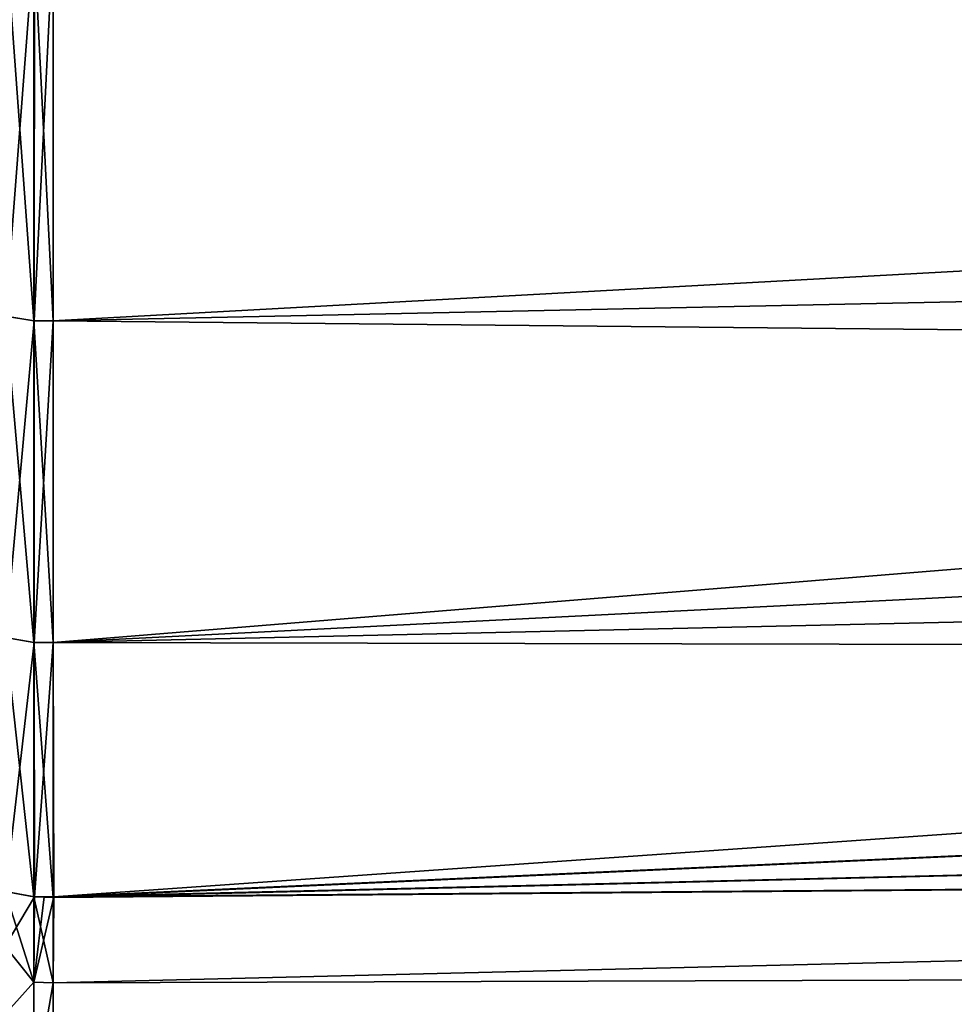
# Model space of a CAD drawing. Header units: metres. Extents: x 59 to 135, y -85 to 115.
# Tile 42 of 256: x 73.25 to 76.16, y -51.32 to -48.25. Entities that reach past the tile are written whole.
import ezdxf

# ---------------------------------------------------------------- set-up
doc = ezdxf.new("R2010")
doc.units = ezdxf.units.M
doc.layers.add('solid_20_404_502_XXX', color=7, linetype='CONTINUOUS')

msp = doc.modelspace()

# ---------------------------------------------------------------- linework, layer by layer
at = {"layer": 'solid_20_404_502_XXX'}
for points in [[(73.349998, -47.995373, 9.787682), (89.979034, -48.280804, 8.812866), (89.969559, -47.674324, 9.475019)], [(89.969559, -47.674324, -9.475019), (89.979034, -48.280807, -8.812866), (73.349998, -47.995304, -9.787641)], [(73.20105, -47.982803, 9.775458), (73.201065, -49.178234, 8.382298), (73.291084, -47.995262, 9.787777)], [(73.201065, -49.178234, 8.382298), (73.29084, -49.192204, 8.39287), (73.291084, -47.995262, 9.787777)], [(73.20121, -49.178185, -8.382201), (73.201225, -47.98275, -9.775354), (73.289536, -49.192188, -8.392763)], [(73.201225, -47.98275, -9.775354), (73.289536, -47.995232, -9.787682), (73.289536, -49.192188, -8.392763)], [(73.289536, -47.995232, -9.787682), (73.349998, -47.995304, -9.787641), (73.349998, -49.192238, -8.392735)], [(73.289536, -47.995232, -9.787682), (73.349998, -49.192238, -8.392735), (73.289536, -49.192188, -8.392763)], [(73.29084, -49.192204, 8.39287), (73.349998, -47.995373, 9.787682), (73.291084, -47.995262, 9.787777)], [(73.29084, -49.192204, 8.39287), (73.349998, -49.192303, 8.392759), (73.349998, -47.995373, 9.787682)], [(89.979034, -48.280807, -8.812866), (73.349998, -49.192238, -8.392735), (73.349998, -47.995304, -9.787641)], [(73.349998, -47.995373, 9.787682), (73.349998, -49.192303, 8.392759), (89.979034, -48.280804, 8.812866)], [(73.349998, -49.192303, 8.392759), (89.988174, -48.842121, 8.111923), (89.979034, -48.280804, 8.812866)], [(89.979034, -48.280807, -8.812866), (89.988174, -48.842121, -8.111923), (73.349998, -49.192238, -8.392735)], [(73.349899, -50.196014, 6.85296), (89.996902, -49.355865, 7.375146), (89.988174, -48.842121, 8.111923)], [(73.349998, -49.192303, 8.392759), (73.349899, -50.196014, 6.85296), (89.988174, -48.842121, 8.111923)], [(89.988174, -48.842121, -8.111923), (89.996902, -49.355869, -7.375146), (73.349998, -49.192238, -8.392735)], [(73.201065, -49.178234, 8.382298), (73.201073, -50.180695, 6.844437), (73.29084, -49.192204, 8.39287)], [(73.201073, -50.180695, 6.844437), (73.29052, -50.19593, 6.85308), (73.29084, -49.192204, 8.39287)], [(73.201195, -50.180656, -6.844345), (73.20121, -49.178185, -8.382201), (73.289528, -50.195927, -6.852956)], [(73.20121, -49.178185, -8.382201), (73.289536, -49.192188, -8.392763), (73.289528, -50.195927, -6.852956)], [(73.289536, -49.192188, -8.392763), (73.349998, -50.195961, -6.852946), (73.289528, -50.195927, -6.852956)], [(73.289536, -49.192188, -8.392763), (73.349998, -49.192238, -8.392735), (73.349998, -50.195961, -6.852946)], [(73.29052, -50.19593, 6.85308), (73.349998, -49.192303, 8.392759), (73.29084, -49.192204, 8.39287)], [(73.29052, -50.19593, 6.85308), (73.349899, -50.196014, 6.85296), (73.349998, -49.192303, 8.392759)], [(89.996902, -49.355869, -7.375146), (73.349998, -50.195961, -6.852946), (73.349998, -49.192238, -8.392735)], [(73.349899, -50.196014, 6.85296), (90.005249, -49.819496, 6.606202), (89.996902, -49.355865, 7.375146)], [(89.996902, -49.355869, -7.375146), (90.005249, -49.819496, -6.606201), (73.349998, -50.195961, -6.852946)], [(73.349899, -50.196014, 6.85296), (73.351601, -50.989151, 5.19496), (90.005249, -49.819496, 6.606202)], [(90.005249, -49.819496, -6.606201), (90.013214, -50.230793, -5.80898), (73.349998, -50.195961, -6.852946)], [(73.351601, -50.989151, 5.19496), (90.013214, -50.230793, 5.80898), (90.005249, -49.819496, 6.606202)], [(73.19957, -50.97237, -5.188143), (73.201195, -50.180656, -6.844345), (73.289528, -50.989128, -5.194845)], [(73.201073, -50.180695, 6.844437), (73.201088, -50.972881, 5.188421), (73.29052, -50.19593, 6.85308)], [(73.201088, -50.972881, 5.188421), (73.29113, -50.989128, 5.194972), (73.29052, -50.19593, 6.85308)], [(73.201195, -50.180656, -6.844345), (73.289528, -50.195927, -6.852956), (73.289528, -50.989128, -5.194845)], [(73.289528, -50.195927, -6.852956), (73.349998, -50.195961, -6.852946), (73.350021, -50.990894, -5.195552)], [(73.289528, -50.195927, -6.852956), (73.350021, -50.990894, -5.195552), (73.289528, -50.989128, -5.194845)], [(73.29113, -50.989128, 5.194972), (73.349899, -50.196014, 6.85296), (73.29052, -50.19593, 6.85308)], [(73.29113, -50.989128, 5.194972), (73.351601, -50.989151, 5.19496), (73.349899, -50.196014, 6.85296)], [(90.013214, -50.230793, -5.80898), (73.350021, -50.990894, -5.195552), (73.349998, -50.195961, -6.852946)], [(90.013214, -50.230793, -5.80898), (81.712173, -50.788425, -5.090972), (73.350021, -50.990894, -5.195552)], [(73.351601, -50.989151, 5.19496), (81.712029, -50.788429, 5.090974), (90.013214, -50.230793, 5.80898)], [(90.027122, -50.852268, -4.45574), (73.350021, -50.990894, -5.195552), (81.712173, -50.788425, -5.090972)], [(90.027122, -50.852268, 4.45574), (81.712029, -50.788429, 5.090974), (73.351601, -50.989151, 5.19496)], [(73.350006, -51.257313, 4.6642), (90.027122, -50.852268, 4.45574), (73.351601, -50.989151, 5.19496)], [(90.027122, -50.852268, -4.45574), (73.350006, -51.257313, -4.6642), (73.350021, -50.990894, -5.195552)], [(90.027122, -50.852268, -4.45574), (90.030869, -51.20549, -3.974496), (73.350006, -51.257313, -4.6642)], [(73.350006, -51.257313, 4.6642), (90.030869, -51.20549, 3.974496), (90.027122, -50.852268, 4.45574)], [(73.289528, -51.255249, -4.663029), (73.19957, -50.97237, -5.188143), (73.289528, -50.989128, -5.194845)], [(73.19957, -51.143452, -4.822775), (73.19957, -50.97237, -5.188143), (73.289528, -51.255249, -4.663029)], [(73.19957, -51.14341, 4.822855), (73.29113, -50.989128, 5.194972), (73.201088, -50.972881, 5.188421)], [(73.19957, -51.14341, 4.822855), (73.289528, -51.255249, 4.66303), (73.29113, -50.989128, 5.194972)], [(73.289528, -50.989128, -5.194845), (73.350021, -50.990894, -5.195552), (73.350006, -51.257313, -4.6642)], [(73.289528, -51.255249, -4.663029), (73.289528, -50.989128, -5.194845), (73.350006, -51.257313, -4.6642)], [(73.289528, -51.255249, 4.66303), (73.321175, -50.989185, 5.194853), (73.29113, -50.989128, 5.194972)], [(73.289528, -51.255249, 4.66303), (73.351601, -50.989151, 5.19496), (73.321175, -50.989185, 5.194853)], [(73.289528, -51.255249, 4.66303), (73.350006, -51.257313, 4.6642), (73.351601, -50.989151, 5.19496)], [(73.321175, -50.989185, 5.194853), (73.351601, -50.989151, 5.19496), (73.29113, -50.989128, 5.194972)], [(73.19957, -51.14341, 4.822855), (73.199577, -51.355167, 4.479475), (73.289528, -51.255249, 4.66303)], [(73.199577, -51.355228, -4.479391), (73.19957, -51.143452, -4.822775), (73.289528, -51.255249, -4.663029)], [(90.030869, -51.20549, -3.974496), (73.349991, -51.609844, -4.185604), (73.350006, -51.257313, -4.6642)], [(90.030869, -51.20549, -3.974496), (90.032066, -51.634991, -3.560709), (73.349991, -51.609844, -4.185604)], [(73.349991, -51.609844, 4.185604), (90.032066, -51.634991, 3.560709), (90.030869, -51.20549, 3.974496)], [(73.350006, -51.257313, 4.6642), (73.349991, -51.609844, 4.185604), (90.030869, -51.20549, 3.974496)], [(73.199577, -51.355228, -4.479391), (73.289528, -51.255249, -4.663029), (73.289528, -51.608353, -4.184427)], [(73.199577, -51.355167, 4.479475), (73.289528, -51.608353, 4.184427), (73.289528, -51.255249, 4.66303)], [(73.289528, -51.608353, -4.184427), (73.289528, -51.255249, -4.663029), (73.350006, -51.257313, -4.6642)], [(73.289528, -51.255249, 4.66303), (73.289528, -51.608353, 4.184427), (73.350006, -51.257313, 4.6642)], [(73.289528, -51.608353, -4.184427), (73.350006, -51.257313, -4.6642), (73.349991, -51.609844, -4.185604)], [(73.289528, -51.608353, 4.184427), (73.349991, -51.609844, 4.185604), (73.350006, -51.257313, 4.6642)]]:
    msp.add_3dface(points, dxfattribs=at)

doc.saveas('drawing.dxf')
